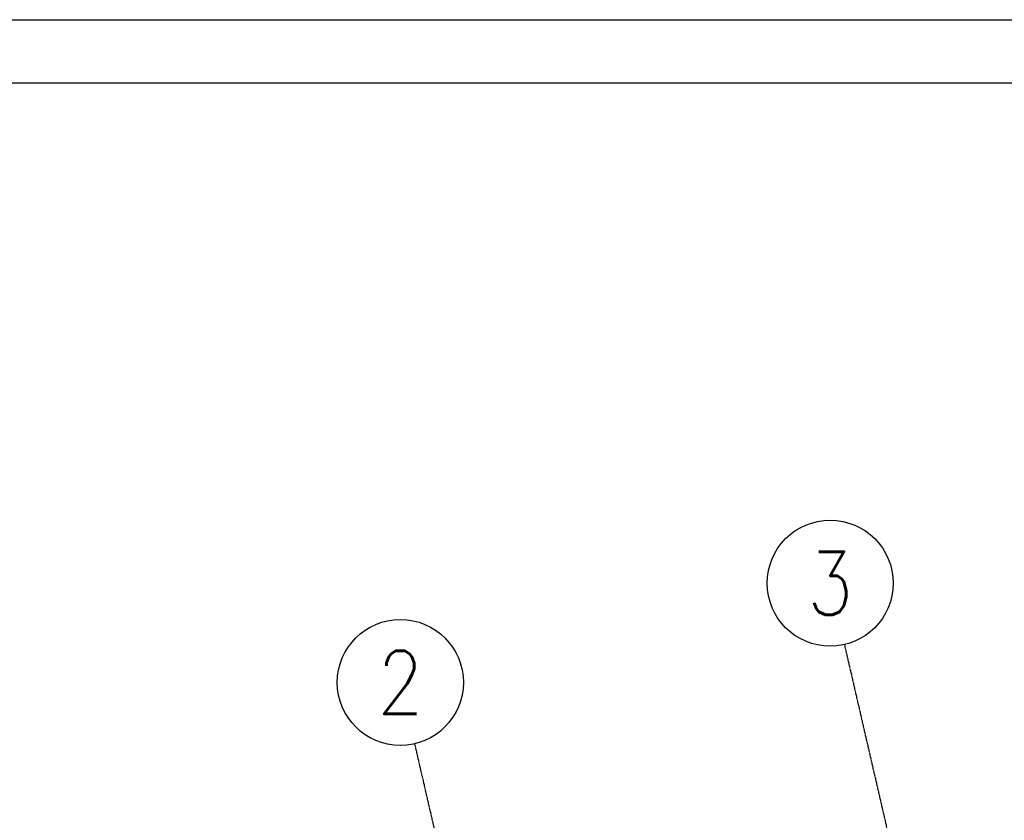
# Model space of a CAD drawing. Header units: millimetres. Extents: x 69081 to 158617, y -37521 to -9534.
# Tile 136 of 256: x 111318 to 111708, y -18571 to -18253. Entities that reach past the tile are written whole.
import ezdxf
from ezdxf.enums import TextEntityAlignment as Align

# ---------------------------------------------------------------- set-up
doc = ezdxf.new("R2010")
doc.units = ezdxf.units.MM
doc.linetypes.add('DO', pattern=[0.8, 0.6, -0.1, 0, -0.1])
for name, color, linetype in [('A-OSI', 8, 'DO'), ('A-SCI', 7, 'Continuous'), ('BI_sym', 7, 'Continuous'), ('ramka', 1, 'Continuous')]:
    doc.layers.add(name, color=color, linetype=linetype)
doc.styles.add('ROMANS', font='romans.shx', dxfattribs={"height": 1})

# ---------------------------------------------------------------- blocks, each defined once
blk = doc.blocks.new('enr')
blk.add_circle((0, 0), 0.5)
at = {"style": 'ROMANS', "width": 0.85}
blk.add_attdef('NR', text='', height=0.5, dxfattribs=at).set_placement((0, 0), align=Align.MIDDLE_CENTER)
blk = doc.blocks.new('osie')
at = {"layer": 'A-OSI'}
for p, q in [((17560.16, -41339.7), (18200.3, -44112.43)), ((17389.65, -41379.07), (17986.94, -43966.21))]:
    blk.add_line(p, q, dxfattribs=at)
at = {"layer": 'BI_sym', "xscale": 50, "yscale": 50, "zscale": 50}
for p, values in [((17554.54, -41315.34), {'NR': '3'}), ((17384.02, -41354.71), {'NR': '2'})]:
    blk.add_blockref('enr', p, dxfattribs=at).add_auto_attribs(values)
blk = doc.blocks.new('*U2991')
for points in [[(0, 0), (0, 837), (900, 837), (900, 0)], [(30, 5), (30, 832), (895, 832), (895, 5)]]:
    blk.add_lwpolyline(points, close=True)

msp = doc.modelspace()

# ---------------------------------------------------------------- block references
at = {"layer": 'A-SCI', "color": 4}
msp.add_blockref('osie', (94084.5456, 22838.835), dxfattribs=at)
at = {"layer": 'ramka', "ltscale": 0.01, "xscale": 5, "yscale": 5, "zscale": 5}
msp.add_blockref('*U2991', (110571.8456, -22437.8823), dxfattribs=at)

doc.saveas('drawing.dxf')
